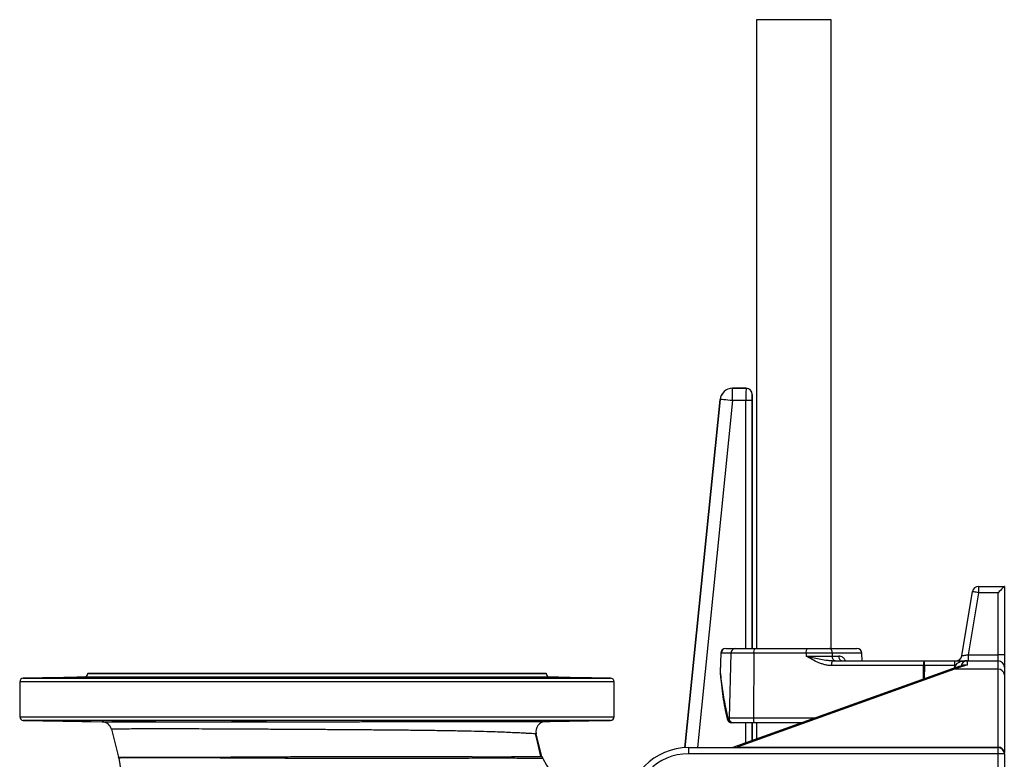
# Model space of a CAD drawing. Header units: millimetres. Extents: x 1568 to 5347, y 782 to 6178.
# Tile 5 of 18: x 1568 to 3158, y 2043 to 3237. Entities that reach past the tile are written whole.
import ezdxf

# ---------------------------------------------------------------- set-up
doc = ezdxf.new("R2010")
doc.units = ezdxf.units.MM
doc.header["$LTSCALE"] = 2

msp = doc.modelspace()

# ---------------------------------------------------------------- linework, layer by layer
at = {"color": 7, "linetype": 'Continuous', "lineweight": 25}
for p, q in [((2757.6, 3236.8), (2757.6, 2221.9)), ((2878.2, 3236.8), (2757.6, 3236.8)), ((2878.2, 2221.9), (2878.2, 3236.8)), ((2718.9, 2621.9), (2718.9, 2641.9)), ((2718.9, 2641.9), (2740.8, 2641.9)), ((2718.9, 2641.9), (2718.9, 2641.9)), ((2740.9, 2641.9), (2718.9, 2641.9)), ((2740.8, 2641.9), (2740.9, 2641.9)), ((2699, 2623.9), (2642.1, 2061.8)), ((2699, 2623.9), (2699, 2623.9)), ((2750.9, 2631.9), (2750.8, 2631.9)), ((2750.9, 2221.9), (2750.9, 2631.9)), ((2740.7, 2621.9), (2718.9, 2621.9)), ((2750.7, 2621.9), (2740.7, 2621.9)), ((3116.3, 2321.9), (3116.3, 2311.9)), ((3116.3, 2321.9), (3157.9, 2321.9)), ((3157.9, 2321.9), (3157.9, 2211.9)), ((3089.2, 2210.3), (3106.5, 2313.6)), ((3116.3, 2311.9), (3099.7, 2211.9)), ((3147.9, 2311.9), (3116.3, 2311.9)), ((3147.9, 2211.9), (3147.9, 2311.9)), ((2700, 2214.2), (2698.9, 2183.8)), ((2716.5, 2214.2), (2700.3, 2214.2)), ((2708, 2221.9), (2723.1, 2221.9)), ((2716.5, 2214.2), (2713.5, 2110.2)), ((2753.2, 2214.2), (2716.5, 2214.2)), ((2723.1, 2221.9), (2754.6, 2221.9)), ((2753.2, 2214.2), (2752.6, 2110.2)), ((2837.7, 2214.2), (2753.2, 2214.2)), ((2754.6, 2221.9), (2839.1, 2221.9)), ((2837.7, 2214.2), (2837.7, 2209.6)), ((2880.1, 2214.2), (2837.7, 2214.2)), ((2839.1, 2221.9), (2875.4, 2221.9)), ((2875.4, 2221.9), (2919.9, 2221.9)), ((2880.1, 2214.2), (2880.1, 2209.6)), ((2928.4, 2201.9), (2927.9, 2214.2)), ((3099.7, 2211.9), (3099.7, 2201.9)), ((3099.7, 2211.9), (3147.9, 2211.9)), ((3147.9, 2201.9), (3147.9, 2211.9)), ((3157.9, 2211.9), (3147.9, 2211.9)), ((3157.9, 2211.9), (3157.9, 2191.9)), ((2837.7, 2209.6), (2880.1, 2209.6)), ((3027.5, 2194.2), (2878.8, 2194.2)), ((2880.1, 2209.6), (2890.5, 2209.6)), ((2880.2, 2201.9), (3028.8, 2201.9)), ((3028.8, 2194.2), (3028.8, 2201.9)), ((3028.8, 2201.9), (3077.9, 2201.9)), ((3077.9, 2194.2), (3028.8, 2194.2)), ((3077.9, 2191.9), (3077.9, 2201.9)), ((3077.9, 2201.9), (3097.9, 2201.9)), ((3097.9, 2201.9), (3097.9, 2195.1)), ((3097.9, 2201.9), (3147.9, 2201.9)), ((3147.9, 2188.3), (3147.9, 2201.9)), ((1677.9, 2181.9), (1677.9, 2181.7)), ((1677.9, 2181.9), (2047.9, 2181.9)), ((2047.9, 2181.9), (2417.9, 2181.9)), ((2417.9, 2181.7), (2417.9, 2181.9)), ((3073.8, 2189.1), (2719.6, 2061.9)), ((3077.2, 2188.3), (2726.5, 2062.4)), ((3147.9, 2188.3), (3077.2, 2188.3)), ((3077.9, 2190.5), (3077.9, 2191.9)), ((3147.9, 2062.4), (3147.9, 2188.3)), ((3157.9, 2191.9), (3157.9, 2179.7)), ((3157.9, 2179.7), (3157.9, 2053.8)), ((1567.9, 2168), (1567.9, 2111.8)), ((1672, 2175.7), (1573.7, 2174)), ((1743.3, 2175.1), (1743.3, 2174.4)), ((1768.4, 2175.1), (1768.4, 2175.1)), ((1923.8, 2175.1), (1923.8, 2174.3)), ((1958.1, 2174.6), (1958.1, 2175.1)), ((2137.6, 2175.1), (2137.6, 2174.6)), ((2171.9, 2174.3), (2171.9, 2175.1)), ((2352.4, 2174.4), (2352.4, 2175.1)), ((2522, 2174), (2423.7, 2175.7)), ((2527.9, 2111.8), (2527.9, 2168)), ((1573.7, 2105.8), (1700.9, 2103.6)), ((1743.3, 2105.4), (1743.3, 2104.8)), ((1923.8, 2105.5), (1923.8, 2104.8)), ((1958.1, 2104.8), (1958.1, 2105.2)), ((2137.6, 2105.2), (2137.6, 2104.8)), ((2171.9, 2104.8), (2171.9, 2105.5)), ((2352.4, 2104.8), (2352.4, 2105.4)), ((2417.2, 2104), (2522, 2105.8)), ((2711.2, 2110.2), (2713.5, 2110.2)), ((2713.5, 2110.2), (2752.6, 2110.2)), ((2720.1, 2101.9), (2717.9, 2101.9)), ((2754, 2101.9), (2720.1, 2101.9)), ((2750.9, 2073.1), (2750.9, 2101.9)), ((2831, 2101.9), (2754, 2101.9)), ((2757.6, 2101.9), (2757.6, 2075.6)), ((1716.1, 2091.5), (1727.4, 2046.7)), ((2411.2, 2047.8), (2402, 2084)), ((2647.9, 2061.9), (2647.9, 2051.9)), ((2647.9, 2061.9), (3147.9, 2061.9)), ((3147.9, 2051.9), (2647.9, 2051.9)), ((2726.5, 2062.4), (3147.9, 2062.4)), ((3147.9, 2051.9), (3147.9, 2061.9)), ((3147.9, 1763.1), (3147.9, 2051.9)), ((3157.9, 2051.9), (3147.9, 2051.9)), ((3157.9, 2051.9), (3157.9, 2053.8)), ((3157.9, 2051.9), (3157.9, 1763.1))]:
    msp.add_line(p, q, dxfattribs=at)
at = {"color": 8, "linetype": 'Continuous', "lineweight": 25}
for p, q in [((2642.1, 2061.8), (2699, 2623.9)), ((2718.9, 2621.9), (2662.2, 2061.9)), ((2740.7, 2221.9), (2740.7, 2621.9)), ((2750.7, 2621.9), (2750.7, 2221.9)), ((2927.9, 2214.2), (2880.1, 2214.2)), ((3027.4, 2172.4), (3027.5, 2194.2)), ((3028.8, 2194.2), (3028.7, 2172.9)), ((1677.9, 2181.7), (2047.9, 2181.7)), ((2047.9, 2181.7), (2417.9, 2181.7)), ((3077.9, 2191.9), (3082.6, 2191.9)), ((2527.9, 2168), (1567.9, 2168)), ((1573.7, 2174), (2047.9, 2174)), ((2423.7, 2175.7), (1672, 2175.7)), ((2047.9, 2174), (2522, 2174)), ((1567.9, 2111.8), (2527.9, 2111.8)), ((2522, 2105.8), (1573.7, 2105.8)), ((2740.7, 2069.5), (2740.7, 2101.9)), ((2750.7, 2101.9), (2750.7, 2073.1)), ((2752.6, 2110.2), (2854.1, 2110.2)), ((2726.5, 2061.9), (2726.5, 2062.4)), ((3147.9, 2061.9), (3147.9, 2062.4))]:
    msp.add_line(p, q, dxfattribs=at)
at = {"color": 7, "linetype": 'Continuous', "lineweight": 25, "flags": 128}
for points in [[(2718.9, 2621.9), (2715.1, 2622.3), (2711.4, 2622.7), (2708, 2623), (2705, 2623.3), (2702.5, 2623.6), (2700.6, 2623.8), (2699.5, 2623.9), (2699, 2623.9)], [(3157.9, 2321.9), (3157.7, 2321.7), (3157.1, 2321.2), (3156.2, 2320.2), (3154.9, 2319), (3153.4, 2317.5), (3151.7, 2315.7), (3149.8, 2313.9), (3147.9, 2311.9)], [(3116.3, 2311.9), (3114.4, 2312.2), (3112.5, 2312.6), (3110.8, 2312.8), (3109.3, 2313.1), (3108.1, 2313.3), (3107.2, 2313.4), (3106.6, 2313.5), (3106.5, 2313.6)], [(2700.3, 2214.2), (2699.7, 2198.2), (2699.2, 2183.8)], [(2880.1, 2214.2), (2879.9, 2215.7), (2879.7, 2217.2), (2879.2, 2218.5), (2878.6, 2219.7), (2877.9, 2220.6), (2877.1, 2221.3), (2876.3, 2221.8), (2875.4, 2221.9)], [(3089.2, 2210.3), (3089.4, 2210.3), (3090, 2210.4), (3091, 2210.6), (3092.3, 2210.8), (3093.9, 2211), (3095.7, 2211.3), (3097.6, 2211.6), (3099.7, 2211.9)], [(2884.8, 2201.9), (2884, 2202.1), (2883.1, 2202.5), (2882.3, 2203.2), (2881.6, 2204.2), (2881, 2205.3), (2880.6, 2206.7), (2880.3, 2208.1), (2880.1, 2209.6)], [(1958.1, 2175.1), (1958.2, 2175.1), (1963, 2175.2), (1965.8, 2175.3), (1966.2, 2175.5), (1964, 2175.6), (1959.7, 2175.6), (1953.6, 2175.7), (1946.5, 2175.7), (1939.1, 2175.7), (1932.4, 2175.6), (1928.8, 2175.5), (1924.5, 2175.4), (1922.5, 2175.2), (1922.5, 2175.2)], [(2752.6, 2110.2), (2752.6, 2108.6), (2752.7, 2107.1), (2752.8, 2105.6), (2753, 2104.4), (2753.2, 2103.3), (2753.4, 2102.6), (2753.7, 2102.1), (2754, 2101.9)], [(2409.4, 2047.8), (2403.9, 2071.1), (2400.9, 2084.1)]]:
    msp.add_lwpolyline(points, dxfattribs=at)
at = {"color": 8, "linetype": 'Continuous', "lineweight": 25, "flags": 128}
for points in [[(2700.3, 2214.2), (2700, 2214.2), (2700, 2214.2)], [(2699.2, 2183.8), (2698.9, 2183.1), (2698.9, 2182.9)], [(2699.2, 2183.8), (2698.9, 2183.8), (2698.9, 2183.8)]]:
    msp.add_lwpolyline(points, dxfattribs=at)
at = {"color": 7, "linetype": 'Continuous', "lineweight": 25}
for centre, radius, start, end in [((2718.9, 2621.9), 20, 90.0179, 174.1989), ((2740.8, 2631.9), 10, 0.0198, 89.98), ((3116.3, 2311.9), 10, 90, 170.5377), ((2708, 2213.9), 8, 90, 177.9183), ((2708.2, 2214.1), 7.83, 91.1175, 179.1786), ((2723.9, 2214.6), 7.33, 95.9191, 183.33), ((2765.7, 2216), 12.6, 152.0394, 188.3505), ((2850.2, 2216), 12.6, 152.036, 188.3522), ((2919.9, 2213.9), 8, 2, 90), ((3079.4, 2211.9), 10, 270, 350.5377), ((2891.3, 2196), 12.6, 152.04, 188.3483), ((2897.4, 2208.7), 6.99, 172.6406, 257.3616), ((3039.9, 2196), 12.6, 152.0387, 188.3496), ((3028.1, 1969.5), 224.7, 89.8299, 90.1701), ((3097.9, 2191.9), 10, 90, 170.2775), ((3147.9, 2191.9), 10, 0, 90), ((1671.9, 2181.7), 6, 271, 0), ((2423.9, 2181.7), 6, 180, 269), ((2706.9, 2183.5), 8, 177.92, 184.693), ((3148.5, 2178.9), 9.39, 4.4868, 93.8737), ((1573.9, 2168), 6, 91, 180), ((2521.9, 2168), 6, 0, 89), ((1573.9, 2111.8), 6, 180, 269), ((1700.6, 2087.6), 16, 14.2112, 89), ((2417.5, 2088), 16, 91, 194.2848), ((2521.9, 2111.8), 6, 271, 0), ((2717.9, 2109.9), 8, 192.6908, 270), ((2718.7, 2109.4), 7.5, 173.7367, 264.4113), ((2720.9, 2109.3), 7.45, 173.2307, 263.5975), ((2647.9, 1961.9), 100, 90, 180), ((2647.9, 1961.9), 90, 90, 180), ((3148.5, 2053), 9.39, 4.4866, 93.8738), ((3147.9, 2051.9), 10, 0, 90), ((1711.9, 2042.8), 16, 8.2804, 14.2112), ((2667.9, 2181.9), 950, 188.2804, 227.9148), ((1715.9, 2042.9), 16.1, 8.12, 13.6013), ((2426.7, 2051.8), 16, 194.2848, 208.3629), ((2667.9, 2181.9), 290, 208.3626, 245.5567)]:
    msp.add_arc(centre, radius, start, end, dxfattribs=at)
at = {"color": 8, "linetype": 'Continuous', "lineweight": 25}
for centre, radius, start, end in [((3074.8, 2185.6), 3.61, 48.3899, 105.7997), ((2712.2, 2108.3), 2.12, 119.0388, 184.9842)]:
    msp.add_arc(centre, radius, start, end, dxfattribs=at)
at = {"color": 7, "linetype": 'Continuous', "lineweight": 25}
for centre, major_axis, ratio, start_param, end_param in [((2718.9, 2621.9), (-13.4, 14.8), 0.999723, 5.548393, 7.017978), ((2740.8, 2621.9), (0, 20), 0.008728, 0.017453, 1.570796), ((2740.8, 2631.9), (7.07, 7.07), 0.999695, 5.497939, 7.068431), ((2750.8, 2621.9), (0, 10), 0.017455, 0.017453, 1.570796), ((3150.9, 2101.9), (146.2, 0), 0.683761, 1.94172, 2.098871), ((3097.9, 2191.9), (20, 0), 0.5, 1.570796, 3.141593)]:
    msp.add_ellipse(centre, major_axis=major_axis, ratio=ratio, start_param=start_param, end_param=end_param, dxfattribs=at)
for points, knots in [([(2878.8, 2194.2), (2877, 2194.2), (2875.1, 2194.3), (2871.4, 2194.8), (2869.6, 2195.2), (2866, 2196.1), (2864.2, 2196.7), (2860.7, 2197.9), (2859, 2198.6), (2853.9, 2200.7), (2850.6, 2202.4), (2844.1, 2205.9), (2840.9, 2207.8), (2837.7, 2209.6)], [0, 0, 0, 0, 0.125, 0.125, 0.25, 0.25, 0.375, 0.375, 0.5, 0.5, 0.75, 0.75, 1, 1, 1, 1]), ([(2880.2, 2201.9), (2878.4, 2201.9), (2876.6, 2202), (2873, 2202.3), (2871.2, 2202.5), (2865.8, 2203.3), (2862.3, 2204), (2855.2, 2205.4), (2851.7, 2206.2), (2846.4, 2207.5), (2844.7, 2207.9), (2842.1, 2208.6), (2841.2, 2208.8), (2839.5, 2209.2), (2838.6, 2209.4), (2837.7, 2209.6)], [0, 0, 0, 0, 0.125, 0.125, 0.25, 0.25, 0.5, 0.5, 0.75, 0.75, 0.875, 0.875, 0.9375, 0.9375, 1, 1, 1, 1]), ([(3092, 2194.6), (3091.3, 2194.5), (3087, 2193.4), (3080.9, 2191.6), (3075.6, 2189.7), (3073.8, 2189.1)], [0, 0, 0, 0, 0.1038492, 0.7065508, 1, 1, 1, 1]), ([(2698.9, 2182.9), (2699.2, 2179.4), (2700.1, 2169.6), (2702, 2153.7), (2704.7, 2135.2), (2707.5, 2120.1), (2709.5, 2111.2), (2710.1, 2108.2)], [0, 0, 0, 0, 0.1368819, 0.3912105, 0.6383396, 0.8766848, 1, 1, 1, 1]), ([(2699.2, 2183.8), (2699.7, 2178.9), (2701.2, 2164.2), (2704.7, 2139.5), (2709, 2120), (2711.2, 2110.2)], [0, 0, 0, 0, 0.196491, 0.597642, 1, 1, 1, 1]), ([(1653.5, 2175.1), (1652.7, 2175.1), (1651, 2175), (1647.8, 2175), (1644.3, 2174.9), (1640.4, 2174.8), (1636.2, 2174.7), (1631.8, 2174.6), (1627.4, 2174.6), (1623.1, 2174.5), (1619, 2174.5), (1615.2, 2174.4), (1611.9, 2174.4), (1609.1, 2174.3), (1606.9, 2174.3), (1605.4, 2174.3), (1604.6, 2174.3), (1604.5, 2174.3), (1605.2, 2174.4), (1606.6, 2174.4), (1608.8, 2174.5), (1611.8, 2174.5), (1615.5, 2174.6), (1619.3, 2174.7), (1623.4, 2174.7), (1627.7, 2174.8), (1632.1, 2174.9), (1636.4, 2175), (1640.6, 2175), (1643.1, 2175.1), (1644.3, 2175.1)], [0, 0, 0, 0, 0.039909, 0.075196, 0.110483, 0.145774, 0.181066, 0.216362, 0.251656, 0.286949, 0.322244, 0.357532, 0.392823, 0.428107, 0.463393, 0.498674, 0.533955, 0.569234, 0.604513, 0.639794, 0.675075, 0.719075, 0.754368, 0.78966, 0.824954, 0.860247, 0.895541, 0.930834, 0.965418, 1, 1, 1, 1]), ([(1683.3, 2175.7), (1682.8, 2175.7), (1681.7, 2175.7), (1677.1, 2175.7), (1671, 2175.6), (1663.7, 2175.4), (1656.2, 2175.3), (1650.2, 2175.2), (1646.4, 2175.1), (1644.8, 2175.1), (1644.3, 2175.1)], [0, 0, 0, 0, 0.1438846, 0.2877593, 0.4316472, 0.5755533, 0.7194854, 0.8634271, 0.9535476, 1, 1, 1, 1]), ([(1653.5, 2175.1), (1653.8, 2175.1), (1656.4, 2175.1), (1661.6, 2175.2), (1669, 2175.3), (1675.6, 2175.5), (1680.5, 2175.6), (1683.2, 2175.7), (1683.2, 2175.7), (1683.2, 2175.7)], [0, 0, 0, 0, 0.019878, 0.193635, 0.367416, 0.541205, 0.715, 0.888775, 1, 1, 1, 1]), ([(1768.4, 2175.1), (1768.4, 2175.1), (1768.4, 2175.1), (1768.1, 2175), (1767, 2174.9), (1765.2, 2174.9), (1762.7, 2174.8), (1759.6, 2174.7), (1756.1, 2174.6), (1752.2, 2174.6), (1748, 2174.5), (1743.6, 2174.4), (1739.2, 2174.4), (1734.9, 2174.4), (1730.8, 2174.3), (1727, 2174.3), (1723.7, 2174.3), (1720.9, 2174.3), (1718.7, 2174.3), (1717.2, 2174.4), (1716.4, 2174.4), (1716.3, 2174.5), (1717, 2174.5), (1718.4, 2174.6), (1720.6, 2174.7), (1723.6, 2174.7), (1727.3, 2174.8), (1731.1, 2174.9), (1735.2, 2175), (1739.3, 2175), (1742, 2175.1), (1743.3, 2175.1)], [0, 0, 0, 0, 0.0082794, 0.0435627, 0.0788458, 0.114135, 0.1494239, 0.1847164, 0.2200094, 0.2553032, 0.2905961, 0.3258868, 0.3611774, 0.396464, 0.4317501, 0.4670318, 0.5023134, 0.5375925, 0.5728716, 0.6081502, 0.643429, 0.6787103, 0.713992, 0.7492783, 0.7845642, 0.8285867, 0.8638786, 0.899172, 0.9344645, 0.9697575, 1, 1, 1, 1]), ([(1786.8, 2175.6), (1786.3, 2175.6), (1785.2, 2175.7), (1780.7, 2175.7), (1774.5, 2175.7), (1767.2, 2175.6), (1759.7, 2175.5), (1753.7, 2175.4), (1748.6, 2175.3), (1744.9, 2175.2), (1743.8, 2175.1), (1743.3, 2175.1)], [0, 0, 0, 0, 0.11766, 0.235302, 0.35293, 0.470559, 0.588201, 0.705861, 0.779519, 0.897194, 1, 1, 1, 1]), ([(1768.4, 2175.1), (1769.7, 2175.1), (1773.5, 2175.2), (1779.1, 2175.3), (1784, 2175.4), (1786.8, 2175.5), (1786.7, 2175.6), (1786.7, 2175.6)], [0, 0, 0, 0, 0.134286, 0.372134, 0.610018, 0.847911, 1, 1, 1, 1]), ([(1958.1, 2175.1), (1959, 2175.1), (1960.7, 2175), (1961.8, 2174.9), (1962.2, 2174.9), (1961.8, 2174.8), (1960.6, 2174.7), (1958.8, 2174.6), (1956.4, 2174.6), (1953.3, 2174.5), (1949.8, 2174.4), (1945.8, 2174.4), (1941.6, 2174.4), (1937.3, 2174.3), (1932.9, 2174.3), (1928.6, 2174.3), (1924.5, 2174.3), (1920.7, 2174.3), (1917.4, 2174.4), (1914.6, 2174.4), (1912.4, 2174.5), (1910.9, 2174.5), (1910, 2174.6), (1910, 2174.7), (1910.6, 2174.7), (1912, 2174.8), (1914.3, 2174.9), (1917.9, 2175), (1921.7, 2175), (1923.8, 2175.1)], [0, 0, 0, 0, 0.047129, 0.082423, 0.117717, 0.153016, 0.188315, 0.223615, 0.258917, 0.294216, 0.329517, 0.364813, 0.400109, 0.4354, 0.47069, 0.505977, 0.541265, 0.57655, 0.611836, 0.647124, 0.682411, 0.717702, 0.752994, 0.78829, 0.823586, 0.858887, 0.894186, 0.938236, 1, 1, 1, 1]), ([(1922.6, 2175.2), (1922.6, 2175.2), (1922.5, 2175.1), (1923.5, 2175.1), (1923.8, 2175.1)], [0, 0, 0, 0, 0.613002, 1, 1, 1, 1]), ([(2173.2, 2175.3), (2172.7, 2175.3), (2171.6, 2175.4), (2167, 2175.5), (2160.9, 2175.6), (2153.6, 2175.7), (2146.1, 2175.7), (2140, 2175.7), (2135, 2175.6), (2131.1, 2175.6), (2130, 2175.5), (2129.5, 2175.4)], [0, 0, 0, 0, 0.11595, 0.231908, 0.34786, 0.463797, 0.579716, 0.69562, 0.768135, 0.884068, 1, 1, 1, 1]), ([(2129.7, 2175.4), (2129.7, 2175.4), (2129.7, 2175.3), (2132.4, 2175.2), (2135.9, 2175.1), (2137.6, 2175.1)], [0, 0, 0, 0, 0.25415, 0.631453, 1, 1, 1, 1]), ([(2171.9, 2175.1), (2172.4, 2175.1), (2174.3, 2175), (2177.1, 2175), (2180.1, 2174.9), (2182.6, 2174.9), (2184.4, 2174.8), (2185.4, 2174.7), (2185.8, 2174.6), (2185.4, 2174.6), (2184.3, 2174.5), (2182.4, 2174.4), (2180, 2174.4), (2176.9, 2174.3), (2173.4, 2174.3), (2169.5, 2174.3), (2165.3, 2174.3), (2160.9, 2174.3), (2156.5, 2174.3), (2152.2, 2174.4), (2148.1, 2174.4), (2144.3, 2174.5), (2141, 2174.5), (2138.2, 2174.6), (2136, 2174.7), (2134.5, 2174.7), (2133.7, 2174.8), (2133.6, 2174.9), (2134.4, 2175), (2136.3, 2175), (2137.6, 2175.1)], [0, 0, 0, 0, 0.015543, 0.050834, 0.086124, 0.12142, 0.156716, 0.192016, 0.227315, 0.262615, 0.297915, 0.333212, 0.368509, 0.4038, 0.439092, 0.47438, 0.509669, 0.544953, 0.580238, 0.615523, 0.650808, 0.686096, 0.721386, 0.756678, 0.791971, 0.827269, 0.862566, 0.897867, 0.933167, 1, 1, 1, 1]), ([(2171.9, 2175.1), (2172.3, 2175.1), (2173.2, 2175.1), (2173.1, 2175.2), (2173.1, 2175.2)], [0, 0, 0, 0, 0.418585, 1, 1, 1, 1]), ([(2352.4, 2175.1), (2351.9, 2175.1), (2350.8, 2175.2), (2346.3, 2175.3), (2340.2, 2175.4), (2332.9, 2175.6), (2325.4, 2175.6), (2319.4, 2175.7), (2314.3, 2175.7), (2310.4, 2175.7), (2309.3, 2175.6), (2308.8, 2175.6)], [0, 0, 0, 0, 0.106209, 0.223425, 0.340653, 0.457881, 0.575099, 0.692303, 0.765641, 0.882821, 1, 1, 1, 1]), ([(2309, 2175.6), (2309, 2175.6), (2309, 2175.5), (2311.8, 2175.4), (2316.8, 2175.3), (2322.4, 2175.2), (2326.1, 2175.1), (2327.3, 2175.1)], [0, 0, 0, 0, 0.159891, 0.397733, 0.635611, 0.873494, 1, 1, 1, 1]), ([(2352.4, 2175.1), (2354.7, 2175.1), (2358.4, 2175), (2363.4, 2174.9), (2367.3, 2174.8), (2370.8, 2174.8), (2373.8, 2174.7), (2376.2, 2174.6), (2378, 2174.5), (2379.1, 2174.5), (2379.4, 2174.4), (2379, 2174.4), (2377.9, 2174.3), (2376.1, 2174.3), (2373.6, 2174.3), (2370.6, 2174.3), (2367.1, 2174.3), (2363.1, 2174.3), (2358.9, 2174.4), (2354.6, 2174.4), (2350.2, 2174.5), (2345.9, 2174.5), (2341.8, 2174.6), (2338, 2174.7), (2334.7, 2174.8), (2331.9, 2174.8), (2329.7, 2174.9), (2328.1, 2175), (2327.4, 2175), (2327.3, 2175.1), (2327.3, 2175.1)], [0, 0, 0, 0, 0.0544319, 0.089721, 0.1250111, 0.160305, 0.1955992, 0.2308956, 0.2661913, 0.301486, 0.3367804, 0.3720705, 0.4073608, 0.4426464, 0.4779318, 0.5132132, 0.5484946, 0.5837764, 0.6190568, 0.6543402, 0.6896216, 0.7249081, 0.7601967, 0.795487, 0.8307798, 0.8660743, 0.90137, 0.9366658, 0.9719616, 1, 1, 1, 1]), ([(2451.4, 2175.1), (2451, 2175.1), (2450.7, 2175.1), (2449.9, 2175.1), (2449.6, 2175.1), (2448.4, 2175.1), (2447.5, 2175.2), (2445.8, 2175.2), (2444.8, 2175.2), (2442.9, 2175.3), (2441.9, 2175.3), (2439.8, 2175.3), (2438.8, 2175.3), (2436.6, 2175.4), (2435.5, 2175.4), (2433.4, 2175.4), (2432.3, 2175.4), (2430.7, 2175.5), (2430.2, 2175.5), (2429.1, 2175.5), (2428.6, 2175.5), (2426, 2175.5), (2424.1, 2175.6), (2421.3, 2175.6), (2420.5, 2175.6), (2418.8, 2175.6), (2418.1, 2175.7), (2416.7, 2175.7), (2416.1, 2175.7), (2415.2, 2175.7), (2414.9, 2175.7), (2414.4, 2175.7), (2414.2, 2175.7), (2413.1, 2175.7), (2412.6, 2175.7), (2412.4, 2175.7)], [0, 0, 0, 0, 0.03125, 0.03125, 0.0625, 0.0625, 0.125, 0.125, 0.1875, 0.1875, 0.25, 0.25, 0.3125, 0.3125, 0.375, 0.375, 0.4375, 0.4375, 0.46875, 0.46875, 0.5, 0.5, 0.625, 0.625, 0.6875, 0.6875, 0.75, 0.75, 0.8125, 0.8125, 0.84375, 0.84375, 0.875, 0.875, 1, 1, 1, 1]), ([(2412.5, 2175.7), (2412.5, 2175.7), (2412.5, 2175.7), (2415.3, 2175.6), (2420.3, 2175.5), (2426.9, 2175.3), (2434.3, 2175.2), (2439.5, 2175.1), (2442, 2175.1), (2442.2, 2175.1)], [0, 0, 0, 0, 0.116638, 0.29036, 0.464108, 0.637882, 0.811675, 0.985471, 1, 1, 1, 1]), ([(2451.4, 2175.1), (2452.2, 2175.1), (2454.3, 2175), (2457.9, 2175), (2462.2, 2174.9), (2466.6, 2174.8), (2471, 2174.8), (2475.2, 2174.7), (2479.1, 2174.6), (2482.6, 2174.5), (2485.6, 2174.5), (2488, 2174.4), (2489.8, 2174.4), (2490.9, 2174.3), (2491.3, 2174.3), (2490.9, 2174.3), (2489.7, 2174.3), (2487.9, 2174.3), (2485.4, 2174.3), (2482.4, 2174.4), (2478.9, 2174.4), (2474.9, 2174.5), (2470.7, 2174.5), (2466.4, 2174.6), (2462, 2174.7), (2457.7, 2174.8), (2453.6, 2174.8), (2449.8, 2174.9), (2445.6, 2175), (2443.5, 2175.1), (2442.2, 2175.1)], [0, 0, 0, 0, 0.022972, 0.058261, 0.09355, 0.128844, 0.164138, 0.199435, 0.234732, 0.270029, 0.305325, 0.340619, 0.375913, 0.411202, 0.446491, 0.481775, 0.517059, 0.552342, 0.587624, 0.622907, 0.658189, 0.693476, 0.728761, 0.764053, 0.799344, 0.834639, 0.869934, 0.905231, 0.940529, 1, 1, 1, 1]), ([(1653.5, 2104.8), (1652.7, 2104.8), (1651, 2104.8), (1647.8, 2104.9), (1644.3, 2105), (1640.4, 2105), (1636.2, 2105.1), (1631.8, 2105.2), (1627.4, 2105.3), (1623.1, 2105.3), (1619, 2105.4), (1615.2, 2105.4), (1611.9, 2105.5), (1609.1, 2105.5), (1606.9, 2105.5), (1605.4, 2105.5), (1604.6, 2105.5), (1604.7, 2105.5), (1604.7, 2105.5)], [0, 0, 0, 0, 0.071993, 0.135598, 0.199204, 0.26282, 0.326437, 0.390057, 0.453676, 0.517295, 0.580913, 0.644523, 0.708136, 0.771738, 0.83534, 0.898936, 0.962532, 1, 1, 1, 1]), ([(1604.6, 2105.5), (1604.8, 2105.5), (1605.1, 2105.5), (1606.6, 2105.4), (1608.8, 2105.4), (1611.8, 2105.3), (1615.5, 2105.3), (1619.3, 2105.2), (1623.4, 2105.1), (1627.7, 2105), (1632.1, 2105), (1636.4, 2104.9), (1640.6, 2104.8), (1643.1, 2104.8), (1644.3, 2104.8)], [0, 0, 0, 0, 0.081905, 0.163813, 0.245721, 0.347871, 0.429808, 0.511746, 0.593681, 0.675615, 0.757557, 0.839497, 0.919747, 1, 1, 1, 1]), ([(1644.3, 2104.8), (1644.8, 2104.7), (1646.9, 2104.7), (1651.7, 2104.6), (1658.9, 2104.5), (1666.5, 2104.3), (1673.4, 2104.2), (1678.9, 2104.2), (1682.2, 2104.1), (1682.6, 2104.1), (1682.8, 2104.1)], [0, 0, 0, 0, 0.046929, 0.195489, 0.344052, 0.492619, 0.641183, 0.789726, 0.938249, 1, 1, 1, 1]), ([(1683.5, 2104.2), (1683.5, 2104.2), (1683.9, 2104.2), (1682.4, 2104.2), (1679, 2104.3), (1673.3, 2104.4), (1666.4, 2104.6), (1659.4, 2104.7), (1655.3, 2104.7), (1653.5, 2104.8)], [0, 0, 0, 0, 0.001585, 0.175288, 0.349008, 0.522753, 0.696525, 0.87031, 1, 1, 1, 1]), ([(1700.9, 2103.6), (1701.1, 2103.6), (1701.6, 2103.6), (1705.4, 2103.6), (1711.5, 2103.6), (1720, 2103.6), (1730.7, 2103.6), (1743.6, 2103.6), (1758.7, 2103.6), (1776, 2103.6), (1795.3, 2103.6), (1816.7, 2103.6), (1839.9, 2103.6), (1864.8, 2103.6), (1890.8, 2103.7), (1917.9, 2103.7), (1946.3, 2103.7), (1975.4, 2103.7), (2004.8, 2103.7), (2034.5, 2103.7), (2064.7, 2103.7), (2094.7, 2103.7), (2124.2, 2103.8), (2152.9, 2103.8), (2181, 2103.8), (2208.5, 2103.8), (2235.1, 2103.8), (2260.7, 2103.8), (2284.7, 2103.8), (2307.2, 2103.9), (2328.2, 2103.9), (2347.5, 2103.9), (2364.6, 2103.9), (2378, 2103.9), (2388.3, 2103.9), (2396.2, 2103.9), (2403.2, 2104), (2409.2, 2104), (2413.7, 2104), (2416.7, 2104), (2417, 2104), (2417.2, 2104)], [0, 0, 0, 0, 0.025763, 0.051528, 0.078036, 0.104544, 0.130457, 0.15637, 0.182992, 0.209615, 0.236285, 0.262954, 0.290402, 0.31785, 0.344465, 0.37108, 0.398478, 0.425877, 0.452317, 0.478758, 0.505969, 0.533181, 0.55949, 0.585981, 0.612379, 0.638778, 0.665922, 0.693066, 0.71985, 0.746635, 0.774166, 0.801696, 0.82906, 0.856423, 0.875197, 0.893987, 0.912759, 0.934336, 0.955911, 0.977956, 1, 1, 1, 1]), ([(1716.4, 2105.4), (1716.6, 2105.4), (1717, 2105.3), (1718.4, 2105.3), (1720.6, 2105.2), (1723.6, 2105.1), (1727.3, 2105), (1731.1, 2104.9), (1735.2, 2104.9), (1739.3, 2104.8), (1742, 2104.8), (1743.3, 2104.8)], [0, 0, 0, 0, 0.109826, 0.219662, 0.329502, 0.466535, 0.576396, 0.686255, 0.796112, 0.905975, 1, 1, 1, 1]), ([(1768.4, 2104.8), (1768.4, 2104.8), (1768.4, 2104.8), (1768.1, 2104.8), (1767, 2104.9), (1765.2, 2105), (1762.7, 2105), (1759.6, 2105.1), (1756.1, 2105.2), (1752.2, 2105.3), (1748, 2105.3), (1743.6, 2105.4), (1739.2, 2105.4), (1734.9, 2105.5), (1730.8, 2105.5), (1727, 2105.5), (1723.7, 2105.5), (1720.9, 2105.5), (1718.7, 2105.5), (1717.2, 2105.5), (1716.4, 2105.4), (1716.5, 2105.4), (1716.5, 2105.4)], [0, 0, 0, 0, 0.001803, 0.055493, 0.109182, 0.162881, 0.21658, 0.270283, 0.323988, 0.377692, 0.4314, 0.4851, 0.538801, 0.592495, 0.646189, 0.699876, 0.753563, 0.807247, 0.86093, 0.914613, 0.968296, 1, 1, 1, 1]), ([(1743.3, 2104.8), (1743.4, 2104.8), (1743.9, 2104.7), (1745.8, 2104.6), (1749.9, 2104.5), (1755.2, 2104.4), (1762.5, 2104.3), (1770, 2104.2), (1777, 2104.1), (1782.5, 2104.1), (1785.7, 2104.2), (1786.2, 2104.2), (1786.3, 2104.2)], [0, 0, 0, 0, 0.029166, 0.149799, 0.225313, 0.345969, 0.466628, 0.587275, 0.707907, 0.828519, 0.949122, 1, 1, 1, 1]), ([(1787, 2104.3), (1787, 2104.3), (1787.4, 2104.3), (1786, 2104.4), (1782.5, 2104.5), (1776.8, 2104.6), (1771.7, 2104.7), (1768.8, 2104.8), (1768.4, 2104.8)], [0, 0, 0, 0, 0.001627, 0.23954, 0.477491, 0.71547, 0.95345, 1, 1, 1, 1]), ([(1962, 2105), (1962, 2105), (1962.2, 2105), (1961.7, 2105.1), (1960.7, 2105.1), (1958.8, 2105.2), (1956.4, 2105.3), (1953.3, 2105.3), (1949.8, 2105.4), (1945.8, 2105.5), (1941.6, 2105.5), (1937.3, 2105.5), (1932.9, 2105.5), (1928.6, 2105.5), (1924.5, 2105.5), (1920.7, 2105.5), (1917.4, 2105.5), (1914.6, 2105.4), (1912.4, 2105.4), (1910.9, 2105.3), (1910.1, 2105.3), (1910.1, 2105.2), (1910.1, 2105.2)], [0, 0, 0, 0, 0.001688, 0.05539, 0.109093, 0.162798, 0.216504, 0.270208, 0.323912, 0.377609, 0.431308, 0.485001, 0.53869, 0.592375, 0.646059, 0.699742, 0.753425, 0.807111, 0.860795, 0.914487, 0.968178, 1, 1, 1, 1]), ([(1910.1, 2105.2), (1910.3, 2105.2), (1910.6, 2105.1), (1912.1, 2105), (1914.3, 2104.9), (1918, 2104.9), (1921.7, 2104.8), (1923.8, 2104.8)], [0, 0, 0, 0, 0.166745, 0.333506, 0.50027, 0.708368, 1, 1, 1, 1]), ([(1923.8, 2104.8), (1923.1, 2104.7), (1922.2, 2104.7), (1922.5, 2104.6), (1922.6, 2104.6)], [0, 0, 0, 0, 0.723038, 1, 1, 1, 1]), ([(1922.9, 2104.5), (1923.7, 2104.5), (1925, 2104.4), (1929.2, 2104.3), (1934.5, 2104.2), (1941.8, 2104.2), (1949.3, 2104.1), (1956.3, 2104.2), (1961.8, 2104.2), (1965.1, 2104.3), (1965.5, 2104.3), (1965.6, 2104.4)], [0, 0, 0, 0, 0.124261, 0.202064, 0.326302, 0.450539, 0.574762, 0.698972, 0.823178, 0.947396, 1, 1, 1, 1]), ([(1958.1, 2104.8), (1959, 2104.8), (1960.7, 2104.8), (1961.4, 2104.9), (1961.7, 2104.9)], [0, 0, 0, 0, 0.57196, 1, 1, 1, 1]), ([(1966.3, 2104.4), (1966.3, 2104.4), (1966.7, 2104.5), (1965.3, 2104.6), (1962.3, 2104.7), (1959.3, 2104.7), (1958.1, 2104.8)], [0, 0, 0, 0, 0.002608, 0.379779, 0.756971, 1, 1, 1, 1]), ([(2137.6, 2104.8), (2136.9, 2104.7), (2134.4, 2104.7), (2131.2, 2104.6), (2129.2, 2104.5), (2129.6, 2104.4), (2129.6, 2104.4)], [0, 0, 0, 0, 0.13182, 0.509092, 0.886412, 1, 1, 1, 1]), ([(2130, 2104.3), (2130.8, 2104.3), (2132.1, 2104.3), (2136.3, 2104.2), (2141.6, 2104.1), (2148.9, 2104.1), (2156.4, 2104.2), (2163.4, 2104.3), (2168.8, 2104.4), (2172.1, 2104.5), (2172.5, 2104.5), (2172.7, 2104.6)], [0, 0, 0, 0, 0.12436, 0.202214, 0.326526, 0.450838, 0.575141, 0.699455, 0.823786, 0.948134, 1, 1, 1, 1]), ([(2185.6, 2105.2), (2185.7, 2105.2), (2185.8, 2105.2), (2185.3, 2105.3), (2184.3, 2105.4), (2182.4, 2105.4), (2180, 2105.5), (2176.9, 2105.5), (2173.4, 2105.5), (2169.5, 2105.5), (2165.3, 2105.5), (2160.9, 2105.5), (2156.5, 2105.5), (2152.2, 2105.5), (2148.1, 2105.4), (2144.3, 2105.4), (2141, 2105.3), (2138.2, 2105.2), (2136, 2105.2), (2134.5, 2105.1), (2133.7, 2105), (2133.7, 2105), (2133.8, 2105)], [0, 0, 0, 0, 0.001651, 0.055356, 0.109062, 0.162763, 0.216464, 0.270158, 0.323852, 0.377538, 0.431225, 0.484909, 0.538592, 0.592277, 0.645961, 0.699649, 0.753337, 0.807031, 0.860726, 0.914429, 0.968131, 1, 1, 1, 1]), ([(2133.7, 2104.9), (2133.9, 2104.9), (2134.4, 2104.9), (2136.3, 2104.8), (2137.6, 2104.8)], [0, 0, 0, 0, 0.34569, 1, 1, 1, 1]), ([(2171.9, 2104.8), (2172.4, 2104.8), (2174.3, 2104.8), (2177.1, 2104.8), (2180.1, 2104.9), (2182.6, 2105), (2184.4, 2105.1), (2185, 2105.1), (2185.3, 2105.1)], [0, 0, 0, 0, 0.081045, 0.264811, 0.448582, 0.632383, 0.816182, 1, 1, 1, 1]), ([(2173.4, 2104.6), (2173.4, 2104.6), (2173.8, 2104.7), (2172.9, 2104.7), (2172, 2104.8), (2171.9, 2104.8)], [0, 0, 0, 0, 0.009224, 0.919981, 1, 1, 1, 1]), ([(2327.3, 2104.8), (2325.2, 2104.7), (2320.6, 2104.7), (2314.6, 2104.5), (2310.5, 2104.4), (2308.6, 2104.3), (2308.9, 2104.3), (2309, 2104.3)], [0, 0, 0, 0, 0.215655, 0.453656, 0.691684, 0.929715, 1, 1, 1, 1]), ([(2309.3, 2104.2), (2310.1, 2104.2), (2311.4, 2104.1), (2315.6, 2104.1), (2321, 2104.2), (2328.2, 2104.2), (2335.7, 2104.3), (2342.7, 2104.4), (2348.3, 2104.6), (2351.4, 2104.7), (2352.2, 2104.7), (2352.4, 2104.8)], [0, 0, 0, 0, 0.122585, 0.199293, 0.321854, 0.444413, 0.566983, 0.689574, 0.812181, 0.934794, 1, 1, 1, 1]), ([(2379.3, 2105.4), (2379.3, 2105.4), (2379.4, 2105.4), (2379, 2105.5), (2377.9, 2105.5), (2376.1, 2105.5), (2373.6, 2105.5), (2370.6, 2105.5), (2367.1, 2105.5), (2363.1, 2105.5), (2358.9, 2105.5), (2354.6, 2105.4), (2350.2, 2105.4), (2345.9, 2105.3), (2341.8, 2105.2), (2338, 2105.2), (2334.7, 2105.1), (2331.9, 2105), (2329.7, 2104.9), (2328.2, 2104.9), (2327.4, 2104.8), (2327.4, 2104.8), (2327.4, 2104.8)], [0, 0, 0, 0, 0.001708, 0.055404, 0.1091, 0.162789, 0.216478, 0.270161, 0.323844, 0.377527, 0.431209, 0.484895, 0.538578, 0.592268, 0.645962, 0.699658, 0.753359, 0.807061, 0.860766, 0.914471, 0.968176, 1, 1, 1, 1]), ([(2352.4, 2104.8), (2354.7, 2104.8), (2358.4, 2104.8), (2363.4, 2104.9), (2367.3, 2105), (2370.8, 2105.1), (2373.8, 2105.1), (2376.2, 2105.2), (2378.1, 2105.3), (2378.7, 2105.3), (2379, 2105.4)], [0, 0, 0, 0, 0.180545, 0.297596, 0.41465, 0.531716, 0.648784, 0.765858, 0.882931, 1, 1, 1, 1]), ([(2442.2, 2104.8), (2441.1, 2104.7), (2437.7, 2104.7), (2431.5, 2104.6), (2424.3, 2104.5), (2418.1, 2104.3), (2414, 2104.2), (2412.1, 2104.2), (2412.4, 2104.2), (2412.5, 2104.2)], [0, 0, 0, 0, 0.080766, 0.254538, 0.428328, 0.60213, 0.775927, 0.949698, 1, 1, 1, 1]), ([(2412.8, 2104.1), (2413.7, 2104.1), (2415, 2104.1), (2419.2, 2104.2), (2424.5, 2104.3), (2431.8, 2104.4), (2439.3, 2104.5), (2446.3, 2104.7), (2449.7, 2104.7), (2451.4, 2104.8)], [0, 0, 0, 0, 0.151519, 0.246313, 0.397866, 0.549418, 0.700988, 0.85257, 1, 1, 1, 1]), ([(2491.1, 2105.5), (2491.1, 2105.5), (2491.2, 2105.5), (2490.8, 2105.5), (2489.8, 2105.5), (2487.9, 2105.5), (2485.4, 2105.5), (2482.4, 2105.5), (2478.9, 2105.4), (2474.9, 2105.4), (2470.7, 2105.3), (2466.4, 2105.2), (2462, 2105.2), (2457.7, 2105.1), (2453.6, 2105), (2449.8, 2104.9), (2445.7, 2104.8), (2443.5, 2104.8), (2442.2, 2104.8)], [0, 0, 0, 0, 0.0020944, 0.0657054, 0.1293165, 0.1929236, 0.2565312, 0.3201392, 0.3837466, 0.4473611, 0.5109755, 0.5745977, 0.6382205, 0.7018516, 0.7654813, 0.8291163, 0.8927503, 1, 1, 1, 1]), ([(2451.4, 2104.8), (2452.2, 2104.8), (2454.3, 2104.8), (2457.9, 2104.9), (2462.2, 2104.9), (2466.6, 2105), (2471, 2105.1), (2475.2, 2105.2), (2479.1, 2105.2), (2482.6, 2105.3), (2485.6, 2105.4), (2488, 2105.4), (2489.9, 2105.5), (2490.5, 2105.5), (2490.8, 2105.5)], [0, 0, 0, 0, 0.055818, 0.141644, 0.227468, 0.313303, 0.399137, 0.48498, 0.570824, 0.656665, 0.742508, 0.828342, 0.914177, 1, 1, 1, 1]), ([(2402, 2084), (2401.8, 2084.1), (2401.3, 2084.1), (2397.8, 2084.3), (2392.3, 2084.6), (2384.7, 2085), (2375.2, 2085.5), (2363.8, 2086), (2350.8, 2086.6), (2335.4, 2087.2), (2317.6, 2087.7), (2297.1, 2088.2), (2274.9, 2088.7), (2251.2, 2089.1), (2225.8, 2089.5), (2199.2, 2089.8), (2171.5, 2090), (2143.3, 2090.3), (2114.9, 2090.5), (2086.5, 2090.7), (2057.9, 2090.9), (2029.2, 2091.1), (2000.8, 2091.2), (1972.7, 2091.4), (1945.3, 2091.5), (1918.6, 2091.7), (1892.9, 2091.8), (1868.4, 2091.9), (1845.2, 2092), (1823.5, 2092.1), (1803.4, 2092.1), (1785.1, 2092.1), (1768.7, 2092), (1754.3, 2092), (1742.1, 2091.9), (1732.3, 2091.8), (1725, 2091.7), (1719.9, 2091.6), (1716.7, 2091.5), (1716.3, 2091.5), (1716.1, 2091.5)], [0, 0, 0, 0, 0.024345, 0.048776, 0.073219, 0.097579, 0.12217, 0.14683, 0.171493, 0.196087, 0.223913, 0.251837, 0.279757, 0.307579, 0.335506, 0.363538, 0.391569, 0.419493, 0.446289, 0.473084, 0.499824, 0.526659, 0.553494, 0.580234, 0.60697, 0.633802, 0.660634, 0.687371, 0.714129, 0.740981, 0.767833, 0.794591, 0.821475, 0.848455, 0.875435, 0.902319, 0.926704, 0.951164, 0.97562, 1, 1, 1, 1]), ([(1727.4, 2046.7), (1727.4, 2046.7), (1727.4, 2046.7), (1728, 2046.7), (1730.4, 2046.7), (1731.6, 2046.7)], [0, 0, 0, 0, 0.000002, 0.498411, 1, 1, 1, 1]), ([(1731.9, 2045.2), (1730.7, 2045.1), (1728.3, 2045.1), (1727.9, 2045.1), (1727.8, 2045.1)], [0, 0, 0, 0, 0.498429, 1, 1, 1, 1]), ([(2412.7, 2044.2), (2412.4, 2044.2), (2412, 2044.2), (2408.5, 2044.2), (2403, 2044.3), (2395.2, 2044.4), (2385.6, 2044.5), (2374.1, 2044.6), (2360.9, 2044.6), (2345.6, 2044.7), (2328.3, 2044.7), (2308.8, 2044.6), (2287.7, 2044.6), (2264.7, 2044.5), (2239.9, 2044.4), (2213.3, 2044.4), (2185.3, 2044.3), (2156.5, 2044.2), (2127.2, 2044.2), (2097.3, 2044.3), (2067, 2044.3), (2036.8, 2044.4), (2007.3, 2044.5), (1978.5, 2044.7), (1950, 2044.8), (1922.9, 2045), (1897.5, 2045.1), (1873.7, 2045.2), (1851.1, 2045.3), (1829.9, 2045.4), (1810.5, 2045.5), (1792.8, 2045.5), (1777, 2045.4), (1763.5, 2045.4), (1752.5, 2045.3), (1743.6, 2045.3), (1736.5, 2045.2), (1733.4, 2045.2), (1731.9, 2045.2)], [0, 0, 0, 0, 0.025236, 0.050472, 0.076492, 0.102514, 0.127726, 0.152939, 0.178766, 0.204594, 0.232159, 0.259724, 0.287979, 0.316234, 0.345849, 0.375464, 0.405932, 0.436399, 0.466111, 0.495823, 0.526438, 0.557052, 0.586086, 0.615119, 0.645042, 0.674964, 0.702452, 0.729939, 0.758214, 0.786488, 0.813979, 0.841471, 0.869774, 0.898076, 0.923245, 0.948414, 0.974207, 1, 1, 1, 1]), ([(2409.2, 2047.8), (2409.7, 2047.8), (2411, 2047.8), (2411.1, 2047.8), (2411.2, 2047.8)], [0, 0, 0, 0, 0.354409, 1, 1, 1, 1])]:
    msp.add_open_spline(points, degree=3, knots=knots, dxfattribs=at)
at = {"color": 8, "linetype": 'Continuous', "lineweight": 25}
for points, knots in [([(2901.3, 2201.9), (2901, 2202.5), (2900.2, 2204.6), (2897.7, 2207.2), (2894.3, 2209.3), (2891.7, 2209.5), (2890.5, 2209.6)], [0, 0, 0, 0, 0.110641, 0.406599, 0.72412, 1, 1, 1, 1]), ([(3090.3, 2194.2), (3090.7, 2194.6), (3092.1, 2195.8), (3094.8, 2195.9), (3097, 2195.5), (3097.8, 2195.1), (3097.9, 2195.1)], [0, 0, 0, 0, 0.215236, 0.680779, 0.996349, 1, 1, 1, 1]), ([(3097.9, 2195.1), (3097.8, 2195.1), (3096.5, 2195.2), (3094.4, 2195.3), (3092.6, 2194.7), (3092, 2194.4)], [0, 0, 0, 0, 0.00958, 0.668173, 1, 1, 1, 1]), ([(2723.3, 2061.9), (2723.7, 2062), (2724.8, 2062.2), (2725.8, 2062.3), (2726.5, 2062.4)], [0, 0, 0, 0, 0.384316, 1, 1, 1, 1]), ([(1731.6, 2046.7), (1733.2, 2046.7), (1736.5, 2046.6), (1744.4, 2046.6), (1754.3, 2046.5), (1766.5, 2046.4), (1780.6, 2046.4), (1796.6, 2046.4), (1814.6, 2046.4), (1834.3, 2046.4), (1855.5, 2046.5), (1878.2, 2046.6), (1902.3, 2046.7), (1927.7, 2046.9), (1953.8, 2047), (1980.8, 2047.2), (2008.6, 2047.3), (2037, 2047.4), (2065.3, 2047.5), (2093.9, 2047.5), (2122.4, 2047.6), (2150.8, 2047.6), (2178.5, 2047.6), (2205.6, 2047.5), (2232, 2047.5), (2257.4, 2047.4), (2281.6, 2047.3), (2304.5, 2047.3), (2325.8, 2047.2), (2345.2, 2047.2), (2362.3, 2047.3), (2375.6, 2047.4), (2385.7, 2047.4), (2393.3, 2047.5), (2399.7, 2047.6), (2404.7, 2047.7), (2407.9, 2047.7), (2408.9, 2047.8), (2409.2, 2047.8)], [0, 0, 0, 0, 0.028065, 0.056131, 0.085011, 0.113891, 0.141984, 0.170076, 0.19897, 0.227865, 0.256224, 0.284584, 0.313747, 0.342911, 0.371619, 0.400327, 0.429844, 0.459362, 0.488512, 0.517663, 0.547626, 0.577589, 0.60737, 0.637152, 0.667749, 0.698346, 0.72901, 0.759673, 0.791226, 0.822777, 0.853385, 0.88399, 0.905091, 0.926213, 0.947312, 0.96873, 0.990147, 1, 1, 1, 1])]:
    msp.add_open_spline(points, degree=3, knots=knots, dxfattribs=at)

doc.saveas('drawing.dxf')
